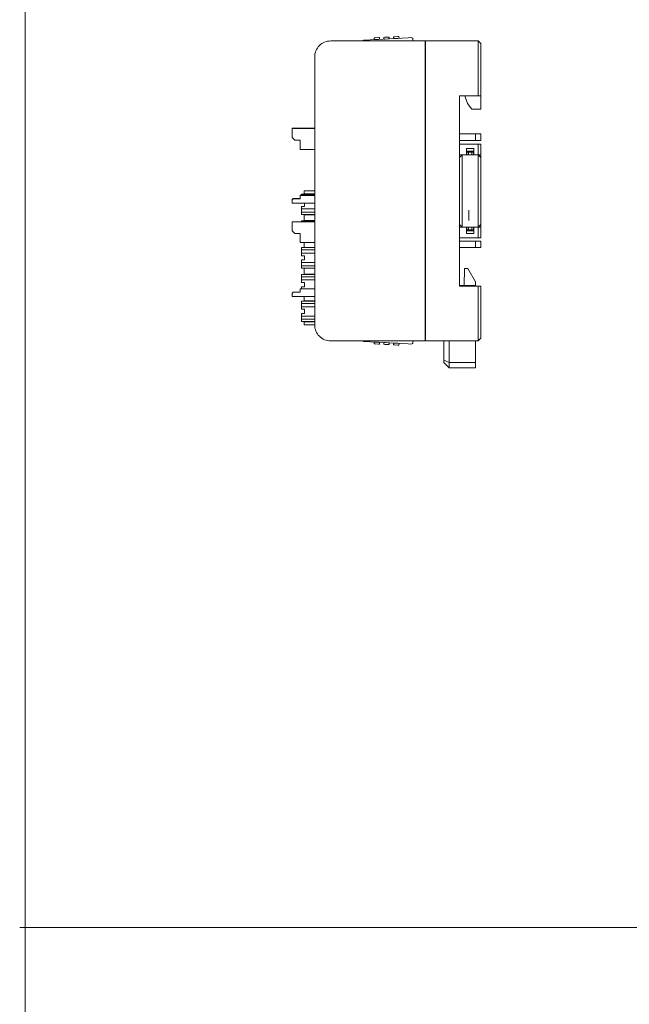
# Model space of a CAD drawing. Header units: millimetres. Extents: x -1114 to 1396, y -630 to 631.
# Tile 174 of 256: x -1112 to -999, y 0 to 184. Entities that reach past the tile are written whole.
import ezdxf

# ---------------------------------------------------------------- set-up
doc = ezdxf.new("R2010")
doc.units = ezdxf.units.MM
doc.header["$MEASUREMENT"] = 0

msp = doc.modelspace()

# ---------------------------------------------------------------- linework, layer by layer
at = {"lineweight": 18}
for points, knots in [([(1038.9843, -629.7647), (1038.9843, -629.7647), (-1111.4882, -629.7647), (-1111.4882, -629.7647), (-1111.4882, -629.7647), (-1111.4882, -629.7647), (-1111.4882, 630.7883), (-1111.4882, 630.7883), (-1111.4882, 630.7883), (-1111.4882, 630.7883), (1038.9843, 630.7883), (1038.9843, 630.7883)], [0, 0, 0, 0, 0.33333333, 0.33333333, 0.33333333, 0.33333333, 0.66666667, 0.66666667, 0.66666667, 0.66666667, 1, 1, 1, 1]), ([(-1048.2808, 180.2069), (-1048.2814, 180.2065), (-1048.282, 180.2062), (-1048.2839, 180.2051), (-1048.2839, 180.2051), (-1048.2859, 180.204), (-1048.2893, 180.2021), (-1048.2934, 180.1997), (-1048.2934, 180.1997), (-1048.2978, 180.1972), (-1048.3032, 180.1942), (-1048.3092, 180.1908), (-1048.3092, 180.1908), (-1048.3171, 180.1863), (-1048.3262, 180.1811), (-1048.3361, 180.1755), (-1048.3361, 180.1755), (-1048.3471, 180.1693), (-1048.359, 180.1625), (-1048.3714, 180.1555), (-1048.3714, 180.1555), (-1048.4179, 180.1291), (-1048.4714, 180.0987), (-1048.5261, 180.0677), (-1048.5261, 180.0677), (-1048.5317, 180.0646), (-1048.5372, 180.0614), (-1048.5428, 180.0582)], [0, 0, 0, 0, 0.14285714, 0.14285714, 0.14285714, 0.14285714, 0.28571429, 0.28571429, 0.28571429, 0.28571429, 0.42857143, 0.42857143, 0.42857143, 0.42857143, 0.57142857, 0.57142857, 0.57142857, 0.57142857, 0.71428571, 0.71428571, 0.71428571, 0.71428571, 0.85714286, 0.85714286, 0.85714286, 0.85714286, 1, 1, 1, 1]), ([(-1048.5415, 180.0589), (-1048.537, 180.0615), (-1048.5325, 180.0641), (-1048.5279, 180.0666), (-1048.5279, 180.0666), (-1048.5143, 180.0743), (-1048.5008, 180.082), (-1048.4873, 180.0897), (-1048.4873, 180.0897), (-1048.4739, 180.0973), (-1048.4604, 180.1049), (-1048.4473, 180.1124), (-1048.4473, 180.1124), (-1048.4341, 180.1198), (-1048.4212, 180.1272), (-1048.4086, 180.1343), (-1048.4086, 180.1343), (-1048.396, 180.1415), (-1048.3836, 180.1485), (-1048.3718, 180.1552), (-1048.3718, 180.1552), (-1048.36, 180.1619), (-1048.3488, 180.1683), (-1048.3382, 180.1742), (-1048.3382, 180.1742), (-1048.333, 180.1772), (-1048.3279, 180.1801), (-1048.323, 180.1829), (-1048.323, 180.1829), (-1048.3181, 180.1856), (-1048.3135, 180.1883), (-1048.3093, 180.1907), (-1048.3093, 180.1907), (-1048.305, 180.1931), (-1048.3011, 180.1953), (-1048.2976, 180.1973), (-1048.2976, 180.1973), (-1048.2941, 180.1993), (-1048.291, 180.201), (-1048.2885, 180.2024), (-1048.2885, 180.2024), (-1048.286, 180.2039), (-1048.2841, 180.205), (-1048.2827, 180.2057), (-1048.2827, 180.2057), (-1048.2814, 180.2065), (-1048.2807, 180.2069), (-1048.2807, 180.2069)], [0, 0, 0, 0, 0.08333333, 0.08333333, 0.08333333, 0.08333333, 0.16666667, 0.16666667, 0.16666667, 0.16666667, 0.25, 0.25, 0.25, 0.25, 0.33333333, 0.33333333, 0.33333333, 0.33333333, 0.41666667, 0.41666667, 0.41666667, 0.41666667, 0.5, 0.5, 0.5, 0.5, 0.58333333, 0.58333333, 0.58333333, 0.58333333, 0.66666667, 0.66666667, 0.66666667, 0.66666667, 0.75, 0.75, 0.75, 0.75, 0.83333333, 0.83333333, 0.83333333, 0.83333333, 0.91666667, 0.91666667, 0.91666667, 0.91666667, 1, 1, 1, 1]), ([(-1039.1357, 180.3858), (-1039.1398, 180.4653), (-1039.1754, 180.5398), (-1039.2345, 180.593), (-1039.2345, 180.593), (-1039.2936, 180.6463), (-1039.3715, 180.6739), (-1039.4509, 180.6697)], [0, 0, 0, 0, 0.5, 0.5, 0.5, 0.5, 1, 1, 1, 1]), ([(-1039.1357, 180.3858), (-1039.1398, 180.4653), (-1039.1754, 180.5398), (-1039.2345, 180.593), (-1039.2345, 180.593), (-1039.2936, 180.6463), (-1039.3715, 180.6739), (-1039.4509, 180.6697)], [0, 0, 0, 0, 0.5, 0.5, 0.5, 0.5, 1, 1, 1, 1]), ([(-1054.4695, 180.058), (-1055.2652, 180.058), (-1056.0282, 179.7419), (-1056.5908, 179.1793), (-1056.5908, 179.1793), (-1057.1534, 178.6167), (-1057.4695, 177.8536), (-1057.4695, 177.058)], [0, 0, 0, 0, 0.5, 0.5, 0.5, 0.5, 1, 1, 1, 1]), ([(-1054.4695, 180.058), (-1055.2652, 180.058), (-1056.0282, 179.7419), (-1056.5908, 179.1793), (-1056.5908, 179.1793), (-1057.1534, 178.6167), (-1057.4695, 177.8536), (-1057.4695, 177.058)], [0, 0, 0, 0, 0.5, 0.5, 0.5, 0.5, 1, 1, 1, 1]), ([(-1057.4695, 127.058), (-1057.4695, 126.2624), (-1057.1534, 125.4993), (-1056.5908, 124.9367), (-1056.5908, 124.9367), (-1056.0282, 124.3741), (-1055.2652, 124.058), (-1054.4695, 124.058)], [0, 0, 0, 0, 0.5, 0.5, 0.5, 0.5, 1, 1, 1, 1]), ([(-1057.4695, 127.058), (-1057.4695, 126.2624), (-1057.1534, 125.4993), (-1056.5908, 124.9367), (-1056.5908, 124.9367), (-1056.0282, 124.3741), (-1055.2652, 124.058), (-1054.4695, 124.058)], [0, 0, 0, 0, 0.5, 0.5, 0.5, 0.5, 1, 1, 1, 1]), ([(-1057.4225, 126.5292), (-1057.4303, 126.5729), (-1057.4372, 126.6166), (-1057.4431, 126.6606), (-1057.4431, 126.6606), (-1057.4489, 126.7045), (-1057.4538, 126.7486), (-1057.4577, 126.7927), (-1057.4577, 126.7927), (-1057.4656, 126.8809), (-1057.4695, 126.9693), (-1057.4695, 127.058)], [0, 0, 0, 0, 0.33333333, 0.33333333, 0.33333333, 0.33333333, 0.66666667, 0.66666667, 0.66666667, 0.66666667, 1, 1, 1, 1]), ([(-1048.2807, 123.9523), (-1048.2807, 123.9523), (-1048.2834, 123.9539), (-1048.2885, 123.9567), (-1048.2885, 123.9567), (-1048.2935, 123.9596), (-1048.3006, 123.9636), (-1048.3091, 123.9684), (-1048.3091, 123.9684), (-1048.3133, 123.9708), (-1048.3179, 123.9735), (-1048.3228, 123.9762), (-1048.3228, 123.9762), (-1048.3276, 123.9789), (-1048.3326, 123.9818), (-1048.3379, 123.9848), (-1048.3379, 123.9848), (-1048.3484, 123.9907), (-1048.3596, 123.9971), (-1048.3714, 124.0038), (-1048.3714, 124.0038), (-1048.3832, 124.0105), (-1048.3955, 124.0175), (-1048.408, 124.0246), (-1048.408, 124.0246), (-1048.4205, 124.0317), (-1048.4333, 124.0389), (-1048.4463, 124.0463), (-1048.4463, 124.0463), (-1048.453, 124.0501), (-1048.4598, 124.0539), (-1048.4666, 124.0578)], [0, 0, 0, 0, 0.125, 0.125, 0.125, 0.125, 0.25, 0.25, 0.25, 0.25, 0.375, 0.375, 0.375, 0.375, 0.5, 0.5, 0.5, 0.5, 0.625, 0.625, 0.625, 0.625, 0.75, 0.75, 0.75, 0.75, 0.875, 0.875, 0.875, 0.875, 1, 1, 1, 1]), ([(-1048.4647, 124.0567), (-1048.4321, 124.0382), (-1048.4008, 124.0204), (-1048.372, 124.0041), (-1048.372, 124.0041), (-1048.3595, 123.997), (-1048.3475, 123.9902), (-1048.3365, 123.9839), (-1048.3365, 123.9839), (-1048.3266, 123.9783), (-1048.3175, 123.9731), (-1048.3093, 123.9685), (-1048.3093, 123.9685), (-1048.3003, 123.9634), (-1048.2925, 123.959), (-1048.2879, 123.9564), (-1048.2879, 123.9564), (-1048.2837, 123.954), (-1048.2822, 123.9532), (-1048.2808, 123.9523)], [0, 0, 0, 0, 0.2, 0.2, 0.2, 0.2, 0.4, 0.4, 0.4, 0.4, 0.6, 0.6, 0.6, 0.6, 0.8, 0.8, 0.8, 0.8, 1, 1, 1, 1]), ([(-1039.4509, 123.4895), (-1039.3715, 123.4854), (-1039.2936, 123.5129), (-1039.2345, 123.5662), (-1039.2345, 123.5662), (-1039.1754, 123.6194), (-1039.1398, 123.694), (-1039.1357, 123.7734)], [0, 0, 0, 0, 0.5, 0.5, 0.5, 0.5, 1, 1, 1, 1]), ([(-1039.4509, 123.4895), (-1039.3715, 123.4854), (-1039.2936, 123.5129), (-1039.2345, 123.5662), (-1039.2345, 123.5662), (-1039.1754, 123.6194), (-1039.1398, 123.694), (-1039.1357, 123.7734)], [0, 0, 0, 0, 0.5, 0.5, 0.5, 0.5, 1, 1, 1, 1])]:
    msp.add_open_spline(points, degree=3, knots=knots, dxfattribs=at)
for points in [[(-1040.0501, 180.6383), (-1040.0501, 180.6383), (-1048.2808, 180.2069), (-1048.2808, 180.2069)], [(-1048.2807, 180.2069), (-1048.2807, 180.2069), (-1048.2808, 180.2069), (-1048.2808, 180.2069)], [(-1048.2807, 180.2069), (-1048.2807, 180.2069), (-1040.0501, 180.6383), (-1040.0501, 180.6383)], [(-1046.1731, 180.6364), (-1046.1731, 180.6364), (-1046.3728, 180.6259), (-1046.3728, 180.6259)], [(-1046.3561, 180.3078), (-1046.3561, 180.3078), (-1046.3728, 180.6259), (-1046.3728, 180.6259)], [(-1046.3561, 180.3078), (-1046.3561, 180.3078), (-1046.3728, 180.6259), (-1046.3728, 180.6259)], [(-1046.3561, 180.3078), (-1046.3561, 180.3078), (-1046.1564, 180.3182), (-1046.1564, 180.3182)], [(-1046.3561, 180.3078), (-1046.3561, 180.3078), (-1046.3561, 180.3078), (-1046.3561, 180.3078)], [(-1045.5739, 180.6678), (-1045.5739, 180.6678), (-1046.1731, 180.6364), (-1046.1731, 180.6364)], [(-1046.1564, 180.3182), (-1046.1564, 180.3182), (-1045.5572, 180.3496), (-1045.5572, 180.3496)], [(-1045.3742, 180.6782), (-1045.3742, 180.6782), (-1045.5739, 180.6678), (-1045.5739, 180.6678)], [(-1045.5572, 180.3496), (-1045.5572, 180.3496), (-1045.3575, 180.3601), (-1045.3575, 180.3601)], [(-1045.3742, 180.6782), (-1045.3742, 180.6782), (-1045.3575, 180.3601), (-1045.3575, 180.3601)], [(-1045.3575, 180.3601), (-1045.3575, 180.3601), (-1045.3575, 180.3601), (-1045.3575, 180.3601)], [(-1044.3661, 180.7311), (-1044.3661, 180.7311), (-1044.5658, 180.7206), (-1044.5658, 180.7206)], [(-1044.5492, 180.4025), (-1044.5492, 180.4025), (-1044.5658, 180.7206), (-1044.5658, 180.7206)], [(-1044.5492, 180.4025), (-1044.5492, 180.4025), (-1044.5658, 180.7206), (-1044.5658, 180.7206)], [(-1044.5492, 180.4025), (-1044.5492, 180.4025), (-1044.3494, 180.4129), (-1044.3494, 180.4129)], [(-1044.5492, 180.4025), (-1044.5492, 180.4025), (-1044.5492, 180.4025), (-1044.5492, 180.4025)], [(-1043.7669, 180.7625), (-1043.7669, 180.7625), (-1044.3661, 180.7311), (-1044.3661, 180.7311)], [(-1044.3494, 180.4129), (-1044.3494, 180.4129), (-1043.7503, 180.4443), (-1043.7503, 180.4443)], [(-1043.5672, 180.7729), (-1043.5672, 180.7729), (-1043.7669, 180.7625), (-1043.7669, 180.7625)], [(-1043.5505, 180.4548), (-1043.5505, 180.4548), (-1043.7503, 180.4443), (-1043.7503, 180.4443)], [(-1043.5672, 180.7729), (-1043.5672, 180.7729), (-1043.5505, 180.4548), (-1043.5505, 180.4548)], [(-1043.5505, 180.4548), (-1043.5505, 180.4548), (-1043.5505, 180.4548), (-1043.5505, 180.4548)], [(-1042.5592, 180.8258), (-1042.5592, 180.8258), (-1042.7589, 180.8153), (-1042.7589, 180.8153)], [(-1042.7422, 180.4972), (-1042.7422, 180.4972), (-1042.7589, 180.8153), (-1042.7589, 180.8153)], [(-1042.7422, 180.4972), (-1042.7422, 180.4972), (-1042.7589, 180.8153), (-1042.7589, 180.8153)], [(-1042.7422, 180.4972), (-1042.7422, 180.4972), (-1042.5425, 180.5076), (-1042.5425, 180.5076)], [(-1042.7422, 180.4972), (-1042.7422, 180.4972), (-1042.7422, 180.4972), (-1042.7422, 180.4972)], [(-1041.96, 180.8572), (-1041.96, 180.8572), (-1042.5592, 180.8258), (-1042.5592, 180.8258)], [(-1042.5425, 180.5076), (-1042.5425, 180.5076), (-1041.9433, 180.5391), (-1041.9433, 180.5391)], [(-1041.7603, 180.8676), (-1041.7603, 180.8676), (-1041.96, 180.8572), (-1041.96, 180.8572)], [(-1041.7436, 180.5495), (-1041.7436, 180.5495), (-1041.9433, 180.5391), (-1041.9433, 180.5391)], [(-1041.7603, 180.8676), (-1041.7603, 180.8676), (-1041.7436, 180.5495), (-1041.7436, 180.5495)], [(-1041.7436, 180.5495), (-1041.7436, 180.5495), (-1041.7436, 180.5495), (-1041.7436, 180.5495)], [(-1039.4509, 180.6697), (-1039.4509, 180.6697), (-1040.0501, 180.6383), (-1040.0501, 180.6383)], [(-1039.4509, 180.6697), (-1039.4509, 180.6697), (-1040.0501, 180.6383), (-1040.0501, 180.6383)], [(-1039.1357, 180.3858), (-1039.1357, 180.3858), (-1039.1185, 180.058), (-1039.1185, 180.058)], [(-1039.1357, 180.3858), (-1039.1357, 180.3858), (-1039.1357, 180.3858), (-1039.1357, 180.3858)], [(-1039.1357, 180.3858), (-1039.1357, 180.3858), (-1039.1185, 180.058), (-1039.1185, 180.058)], [(-1039.1357, 180.3858), (-1039.1357, 180.3858), (-1039.1357, 180.3858), (-1039.1357, 180.3858)], [(-1054.4695, 180.058), (-1054.4695, 180.058), (-1036.8749, 180.058), (-1036.8749, 180.058)], [(-1036.8749, 180.058), (-1036.8749, 180.058), (-1036.8749, 179.558), (-1036.8749, 179.558)], [(-1036.8749, 124.558), (-1036.8749, 124.558), (-1036.8749, 179.558), (-1036.8749, 179.558)], [(-1036.7749, 178.258), (-1036.7749, 178.258), (-1036.8749, 178.258), (-1036.8749, 178.258)], [(-1036.7748, 179.086), (-1036.7748, 179.086), (-1036.8748, 179.0807), (-1036.8748, 179.0807)], [(-1036.7749, 180.058), (-1036.7749, 180.058), (-1026.9695, 180.058), (-1026.9695, 180.058)], [(-1036.7749, 180.058), (-1036.7749, 180.058), (-1026.9695, 180.058), (-1026.9695, 180.058)], [(-1036.7749, 179.558), (-1036.7749, 179.558), (-1036.7749, 180.058), (-1036.7749, 180.058)], [(-1036.7749, 124.558), (-1036.7749, 124.558), (-1036.7749, 179.558), (-1036.7749, 179.558)], [(-1026.4695, 179.558), (-1026.4695, 179.558), (-1026.9695, 180.058), (-1026.9695, 180.058)], [(-1026.9695, 179.558), (-1026.9695, 179.558), (-1026.9695, 180.058), (-1026.9695, 180.058)], [(-1026.9695, 169.808), (-1026.9695, 169.808), (-1026.9695, 179.558), (-1026.9695, 179.558)], [(-1026.4695, 179.558), (-1026.4695, 179.558), (-1026.4695, 169.808), (-1026.4695, 169.808)], [(-1057.4695, 127.058), (-1057.4695, 127.058), (-1057.4695, 177.058), (-1057.4695, 177.058)], [(-1057.4695, 127.058), (-1057.4695, 127.058), (-1057.4695, 177.058), (-1057.4695, 177.058)], [(-1030.4695, 134.308), (-1030.4695, 134.308), (-1030.4695, 169.808), (-1030.4695, 169.808)], [(-1030.4695, 169.808), (-1030.4695, 169.808), (-1026.9695, 169.808), (-1026.9695, 169.808)], [(-1029.4695, 169.808), (-1029.4695, 169.808), (-1028.9836, 168.3501), (-1028.9836, 168.3501)], [(-1026.4695, 169.808), (-1026.4695, 169.808), (-1026.9695, 169.808), (-1026.9695, 169.808)], [(-1026.4695, 167.3501), (-1026.4695, 167.3501), (-1026.4695, 169.808), (-1026.4695, 169.808)], [(-1028.9836, 168.3501), (-1028.9836, 168.3501), (-1028.1836, 167.3501), (-1028.1836, 167.3501)], [(-1028.1836, 167.3501), (-1028.1836, 167.3501), (-1026.4695, 167.3501), (-1026.4695, 167.3501)], [(-1061.695, 163.8012), (-1061.695, 163.8012), (-1061.695, 163.7615), (-1061.695, 163.7615)], [(-1061.695, 163.8012), (-1061.695, 163.8012), (-1057.4695, 163.8012), (-1057.4695, 163.8012)], [(-1061.695, 163.7615), (-1061.695, 163.7615), (-1057.4695, 163.7615), (-1057.4695, 163.7615)], [(-1061.695, 163.7615), (-1061.695, 163.7615), (-1061.695, 163.7217), (-1061.695, 163.7217)], [(-1061.695, 163.7217), (-1061.695, 163.7217), (-1057.4693, 163.7217), (-1057.4693, 163.7217)], [(-1061.695, 163.7217), (-1061.695, 163.7217), (-1057.4695, 163.7217), (-1057.4695, 163.7217)], [(-1061.695, 163.7217), (-1061.695, 163.7217), (-1061.695, 163.2217), (-1061.695, 163.2217)], [(-1061.695, 163.2217), (-1061.695, 163.2217), (-1061.695, 162.0217), (-1061.695, 162.0217)], [(-1061.695, 162.0217), (-1061.695, 162.0217), (-1061.195, 161.5217), (-1061.195, 161.5217)], [(-1027.4695, 162.7001), (-1027.4695, 162.7001), (-1030.4695, 162.7001), (-1030.4695, 162.7001)], [(-1027.4695, 162.7001), (-1027.4695, 162.7001), (-1026.4695, 162.7001), (-1026.4695, 162.7001)], [(-1027.4695, 161.5001), (-1027.4695, 161.5001), (-1027.4695, 162.7001), (-1027.4695, 162.7001)], [(-1026.4695, 162.7001), (-1026.4695, 162.7001), (-1026.4695, 161.5001), (-1026.4695, 161.5001)], [(-1061.195, 161.5217), (-1061.195, 161.5217), (-1060.195, 161.5217), (-1060.195, 161.5217)], [(-1060.195, 161.5217), (-1060.195, 161.5217), (-1060.195, 159.8217), (-1060.195, 159.8217)], [(-1027.4695, 161.5001), (-1027.4695, 161.5001), (-1030.4695, 161.5001), (-1030.4695, 161.5001)], [(-1030.4695, 160.808), (-1030.4695, 160.808), (-1026.9695, 160.808), (-1026.9695, 160.808)], [(-1029.1695, 160.008), (-1029.1695, 160.008), (-1029.1695, 158.808), (-1029.1695, 158.808)], [(-1029.1695, 160.008), (-1029.1695, 160.008), (-1027.7695, 160.008), (-1027.7695, 160.008)], [(-1027.7695, 160.008), (-1027.7695, 160.008), (-1027.7695, 158.808), (-1027.7695, 158.808)], [(-1026.4695, 161.5001), (-1026.4695, 161.5001), (-1027.4695, 161.5001), (-1027.4695, 161.5001)], [(-1026.9695, 160.808), (-1026.9695, 160.808), (-1026.4695, 160.808), (-1026.4695, 160.808)], [(-1026.9695, 158.808), (-1026.9695, 158.808), (-1026.9695, 160.808), (-1026.9695, 160.808)], [(-1026.4695, 160.808), (-1026.4695, 160.808), (-1026.4695, 158.808), (-1026.4695, 158.808)], [(-1060.195, 159.8217), (-1060.195, 159.8217), (-1057.4695, 159.8217), (-1057.4695, 159.8217)], [(-1030.4695, 158.308), (-1030.4695, 158.308), (-1029.9695, 158.808), (-1029.9695, 158.808)], [(-1030.4695, 158.808), (-1030.4695, 158.808), (-1029.1695, 158.808), (-1029.1695, 158.808)], [(-1030.4695, 158.308), (-1030.4695, 158.308), (-1029.9695, 158.808), (-1029.9695, 158.808)], [(-1029.97, 158.8075), (-1029.97, 158.8075), (-1029.9711, 158.8075), (-1029.9711, 158.8075)], [(-1029.9695, 155.808), (-1029.9695, 155.808), (-1029.9695, 158.808), (-1029.9695, 158.808)], [(-1027.7695, 159.508), (-1027.7695, 159.508), (-1029.1695, 159.508), (-1029.1695, 159.508)], [(-1027.7695, 158.808), (-1027.7695, 158.808), (-1029.1695, 158.808), (-1029.1695, 158.808)], [(-1027.7695, 158.808), (-1027.7695, 158.808), (-1029.1695, 158.808), (-1029.1695, 158.808)], [(-1028.7695, 159.308), (-1028.7695, 159.308), (-1029.0695, 159.308), (-1029.0695, 159.308)], [(-1029.0695, 159.308), (-1029.0695, 159.308), (-1029.0695, 158.808), (-1029.0695, 158.808)], [(-1028.7695, 159.308), (-1028.7695, 159.308), (-1028.1695, 159.308), (-1028.1695, 159.308)], [(-1028.7695, 158.808), (-1028.7695, 158.808), (-1028.7695, 159.308), (-1028.7695, 159.308)], [(-1027.8695, 159.308), (-1027.8695, 159.308), (-1028.1695, 159.308), (-1028.1695, 159.308)], [(-1028.1695, 159.308), (-1028.1695, 159.308), (-1028.1695, 158.808), (-1028.1695, 158.808)], [(-1027.8695, 158.808), (-1027.8695, 158.808), (-1027.8695, 159.308), (-1027.8695, 159.308)], [(-1027.7695, 158.808), (-1027.7695, 158.808), (-1026.9695, 158.808), (-1026.9695, 158.808)], [(-1026.9695, 158.808), (-1026.9695, 158.808), (-1026.4695, 158.308), (-1026.4695, 158.308)], [(-1026.4695, 158.808), (-1026.4695, 158.808), (-1026.9695, 158.808), (-1026.9695, 158.808)], [(-1026.4695, 158.308), (-1026.4695, 158.308), (-1026.9695, 158.808), (-1026.9695, 158.808)], [(-1026.9695, 158.808), (-1026.9695, 158.808), (-1026.9695, 155.808), (-1026.9695, 155.808)], [(-1026.4695, 158.308), (-1026.4695, 158.308), (-1026.4695, 158.808), (-1026.4695, 158.808)], [(-1026.4695, 155.808), (-1026.4695, 155.808), (-1026.4695, 158.308), (-1026.4695, 158.308)], [(-1029.9695, 148.308), (-1029.9695, 148.308), (-1029.9695, 155.808), (-1029.9695, 155.808)], [(-1026.9695, 155.808), (-1026.9695, 155.808), (-1026.9695, 148.308), (-1026.9695, 148.308)], [(-1026.4695, 148.308), (-1026.4695, 148.308), (-1026.4695, 155.808), (-1026.4695, 155.808)], [(-1057.4695, 151.3012), (-1057.4695, 151.3012), (-1060.195, 151.3012), (-1060.195, 151.3012)], [(-1060.195, 151.3012), (-1060.195, 151.3012), (-1060.195, 151.2615), (-1060.195, 151.2615)], [(-1057.4695, 151.2615), (-1057.4695, 151.2615), (-1060.195, 151.2615), (-1060.195, 151.2615)], [(-1060.195, 151.2615), (-1060.195, 151.2615), (-1060.195, 151.2217), (-1060.195, 151.2217)], [(-1057.4695, 151.2217), (-1057.4695, 151.2217), (-1060.195, 151.2217), (-1060.195, 151.2217)], [(-1060.195, 151.2217), (-1060.195, 151.2217), (-1060.195, 150.5717), (-1060.195, 150.5717)], [(-1057.4695, 151.4733), (-1057.4695, 151.4733), (-1059.8981, 151.4733), (-1059.8981, 151.4733)], [(-1059.8981, 151.3012), (-1059.8981, 151.3012), (-1059.8981, 151.4733), (-1059.8981, 151.4733)], [(-1059.4481, 152.0733), (-1059.4481, 152.0733), (-1059.4481, 151.5233), (-1059.4481, 151.5233)], [(-1059.4481, 152.0733), (-1059.4481, 152.0733), (-1059.3677, 152.0733), (-1059.3677, 152.0733)], [(-1059.4481, 151.5233), (-1059.4481, 151.5233), (-1059.4481, 152.0733), (-1059.4481, 152.0733)], [(-1059.3677, 151.5233), (-1059.3677, 151.5233), (-1059.4481, 151.5233), (-1059.4481, 151.5233)], [(-1059.3677, 152.0733), (-1059.3677, 152.0733), (-1057.4722, 152.0733), (-1057.4722, 152.0733)], [(-1059.3677, 151.5233), (-1059.3677, 151.5233), (-1057.4695, 151.5233), (-1057.4695, 151.5233)], [(-1057.4722, 152.0733), (-1057.4722, 152.0733), (-1057.4695, 152.0733), (-1057.4695, 152.0733)], [(-1057.4695, 151.6765), (-1057.4695, 151.6765), (-1057.4722, 151.6765), (-1057.4722, 151.6765)], [(-1061.695, 150.4512), (-1061.695, 150.4512), (-1061.495, 150.6512), (-1061.495, 150.6512)], [(-1061.695, 150.4115), (-1061.695, 150.4115), (-1061.495, 150.6115), (-1061.495, 150.6115)], [(-1061.695, 150.3717), (-1061.695, 150.3717), (-1061.495, 150.5717), (-1061.495, 150.5717)], [(-1061.695, 150.4115), (-1061.695, 150.4115), (-1061.695, 150.4512), (-1061.695, 150.4512)], [(-1061.695, 150.3717), (-1061.695, 150.3717), (-1061.695, 150.4115), (-1061.695, 150.4115)], [(-1061.695, 150.3717), (-1061.695, 150.3717), (-1061.695, 150.2717), (-1061.695, 150.2717)], [(-1061.695, 150.2717), (-1061.695, 150.2717), (-1061.695, 149.7717), (-1061.695, 149.7717)], [(-1057.4695, 149.7717), (-1057.4695, 149.7717), (-1061.695, 149.7717), (-1061.695, 149.7717)], [(-1060.195, 150.6512), (-1060.195, 150.6512), (-1061.495, 150.6512), (-1061.495, 150.6512)], [(-1060.195, 150.6115), (-1060.195, 150.6115), (-1061.495, 150.6115), (-1061.495, 150.6115)], [(-1060.195, 150.5717), (-1060.195, 150.5717), (-1061.495, 150.5717), (-1061.495, 150.5717)], [(-1059.8981, 149.1733), (-1059.8981, 149.1733), (-1059.8981, 148.8871), (-1059.8981, 148.8871)], [(-1059.3981, 149.1733), (-1059.3981, 149.1733), (-1059.8981, 149.1733), (-1059.8981, 149.1733)], [(-1059.8981, 148.5657), (-1059.8981, 148.5657), (-1059.8981, 148.8871), (-1059.8981, 148.8871)], [(-1059.3981, 149.1733), (-1059.3981, 149.1733), (-1059.3981, 149.7717), (-1059.3981, 149.7717)], [(-1057.4695, 148.7052), (-1057.4695, 148.7052), (-1059.8981, 148.7052), (-1059.8981, 148.7052)], [(-1059.8981, 148.5657), (-1059.8981, 148.5657), (-1059.8981, 148.2487), (-1059.8981, 148.2487)], [(-1059.8981, 147.9273), (-1059.8981, 147.9273), (-1059.8981, 148.2487), (-1059.8981, 148.2487)], [(-1057.4695, 148.1093), (-1057.4695, 148.1093), (-1059.8981, 148.1093), (-1059.8981, 148.1093)], [(-1059.8981, 147.6733), (-1059.8981, 147.6733), (-1059.8981, 147.9273), (-1059.8981, 147.9273)], [(-1057.4695, 147.6733), (-1057.4695, 147.6733), (-1059.8981, 147.6733), (-1059.8981, 147.6733)], [(-1059.4481, 147.6233), (-1059.4481, 147.6233), (-1059.4481, 146.5233), (-1059.4481, 146.5233)], [(-1059.4481, 147.6233), (-1059.4481, 147.6233), (-1059.3677, 147.6233), (-1059.3677, 147.6233)], [(-1059.4481, 146.5233), (-1059.4481, 146.5233), (-1059.4481, 147.6233), (-1059.4481, 147.6233)], [(-1057.5285, 147.6233), (-1057.5285, 147.6233), (-1059.3677, 147.6233), (-1059.3677, 147.6233)], [(-1057.5285, 147.6233), (-1057.5285, 147.6233), (-1057.4695, 147.6233), (-1057.4695, 147.6233)], [(-1057.4695, 147.0733), (-1057.4695, 147.0733), (-1057.5285, 147.0733), (-1057.5285, 147.0733)], [(-1029.9695, 145.308), (-1029.9695, 145.308), (-1029.9695, 148.308), (-1029.9695, 148.308)], [(-1028.7481, 148.5001), (-1028.7481, 148.5001), (-1028.7481, 146.5616), (-1028.7481, 146.5616)], [(-1026.9695, 148.308), (-1026.9695, 148.308), (-1026.9695, 145.308), (-1026.9695, 145.308)], [(-1026.4695, 145.808), (-1026.4695, 145.808), (-1026.4695, 148.308), (-1026.4695, 148.308)], [(-1061.695, 146.3176), (-1061.695, 146.3176), (-1057.4693, 146.3176), (-1057.4693, 146.3176)], [(-1061.695, 146.3176), (-1061.695, 146.3176), (-1057.4695, 146.3176), (-1057.4695, 146.3176)], [(-1061.695, 146.3176), (-1061.695, 146.3176), (-1061.695, 145.8176), (-1061.695, 145.8176)], [(-1061.695, 145.8176), (-1061.695, 145.8176), (-1061.695, 144.6176), (-1061.695, 144.6176)], [(-1059.8981, 146.3176), (-1059.8981, 146.3176), (-1059.8981, 146.4733), (-1059.8981, 146.4733)], [(-1057.4695, 146.4733), (-1057.4695, 146.4733), (-1059.8981, 146.4733), (-1059.8981, 146.4733)], [(-1059.3677, 146.5233), (-1059.3677, 146.5233), (-1059.4481, 146.5233), (-1059.4481, 146.5233)], [(-1059.3677, 146.5233), (-1059.3677, 146.5233), (-1057.4695, 146.5233), (-1057.4695, 146.5233)], [(-1057.4695, 146.6765), (-1057.4695, 146.6765), (-1057.4722, 146.6765), (-1057.4722, 146.6765)], [(-1029.9695, 145.308), (-1029.9695, 145.308), (-1030.4695, 145.808), (-1030.4695, 145.808)], [(-1030.4695, 145.808), (-1030.4695, 145.808), (-1029.9695, 145.308), (-1029.9695, 145.308)], [(-1030.4695, 145.308), (-1030.4695, 145.308), (-1029.1695, 145.308), (-1029.1695, 145.308)], [(-1029.1695, 145.308), (-1029.1695, 145.308), (-1027.7695, 145.308), (-1027.7695, 145.308)], [(-1029.1695, 144.108), (-1029.1695, 144.108), (-1029.1695, 145.308), (-1029.1695, 145.308)], [(-1027.7695, 145.308), (-1027.7695, 145.308), (-1029.1695, 145.308), (-1029.1695, 145.308)], [(-1029.0695, 145.308), (-1029.0695, 145.308), (-1029.0695, 144.808), (-1029.0695, 144.808)], [(-1028.7695, 144.808), (-1028.7695, 144.808), (-1028.7695, 145.308), (-1028.7695, 145.308)], [(-1028.1695, 145.308), (-1028.1695, 145.308), (-1028.1695, 144.808), (-1028.1695, 144.808)], [(-1027.8695, 144.808), (-1027.8695, 144.808), (-1027.8695, 145.308), (-1027.8695, 145.308)], [(-1027.7695, 144.108), (-1027.7695, 144.108), (-1027.7695, 145.308), (-1027.7695, 145.308)], [(-1027.7695, 145.308), (-1027.7695, 145.308), (-1026.9695, 145.308), (-1026.9695, 145.308)], [(-1026.4695, 145.808), (-1026.4695, 145.808), (-1026.9695, 145.308), (-1026.9695, 145.308)], [(-1026.4695, 145.808), (-1026.4695, 145.808), (-1026.9695, 145.308), (-1026.9695, 145.308)], [(-1026.9695, 145.308), (-1026.9695, 145.308), (-1026.4695, 145.308), (-1026.4695, 145.308)], [(-1026.9695, 143.308), (-1026.9695, 143.308), (-1026.9695, 145.308), (-1026.9695, 145.308)], [(-1026.969, 145.3085), (-1026.969, 145.3085), (-1026.9679, 145.3085), (-1026.9679, 145.3085)], [(-1026.4695, 145.808), (-1026.4695, 145.808), (-1026.4695, 145.308), (-1026.4695, 145.308)], [(-1026.4695, 145.308), (-1026.4695, 145.308), (-1026.4695, 143.308), (-1026.4695, 143.308)], [(-1061.695, 144.6176), (-1061.695, 144.6176), (-1061.195, 144.1176), (-1061.195, 144.1176)], [(-1061.195, 144.1176), (-1061.195, 144.1176), (-1060.195, 144.1176), (-1060.195, 144.1176)], [(-1060.195, 144.1176), (-1060.195, 144.1176), (-1060.195, 142.4176), (-1060.195, 142.4176)], [(-1029.1695, 144.608), (-1029.1695, 144.608), (-1027.7695, 144.608), (-1027.7695, 144.608)], [(-1027.7695, 144.108), (-1027.7695, 144.108), (-1029.1695, 144.108), (-1029.1695, 144.108)], [(-1029.0695, 144.808), (-1029.0695, 144.808), (-1028.7695, 144.808), (-1028.7695, 144.808)], [(-1028.7695, 144.808), (-1028.7695, 144.808), (-1028.1695, 144.808), (-1028.1695, 144.808)], [(-1028.1695, 144.808), (-1028.1695, 144.808), (-1027.8695, 144.808), (-1027.8695, 144.808)], [(-1060.195, 142.4176), (-1060.195, 142.4176), (-1057.4695, 142.4176), (-1057.4695, 142.4176)], [(-1059.4481, 142.4176), (-1059.4481, 142.4176), (-1059.4481, 141.5233), (-1059.4481, 141.5233)], [(-1059.4481, 141.5233), (-1059.4481, 141.5233), (-1059.4481, 142.4176), (-1059.4481, 142.4176)], [(-1059.3677, 141.5233), (-1059.3677, 141.5233), (-1059.4481, 141.5233), (-1059.4481, 141.5233)], [(-1059.3677, 141.5233), (-1059.3677, 141.5233), (-1057.4695, 141.5233), (-1057.4695, 141.5233)], [(-1057.4695, 142.0733), (-1057.4695, 142.0733), (-1057.5285, 142.0733), (-1057.5285, 142.0733)], [(-1057.4695, 141.6765), (-1057.4695, 141.6765), (-1057.4722, 141.6765), (-1057.4722, 141.6765)], [(-1030.4695, 143.308), (-1030.4695, 143.308), (-1026.9695, 143.308), (-1026.9695, 143.308)], [(-1027.4695, 142.7001), (-1027.4695, 142.7001), (-1030.4695, 142.7001), (-1030.4695, 142.7001)], [(-1027.4695, 141.5001), (-1027.4695, 141.5001), (-1030.4695, 141.5001), (-1030.4695, 141.5001)], [(-1027.4695, 142.7001), (-1027.4695, 142.7001), (-1026.4695, 142.7001), (-1026.4695, 142.7001)], [(-1027.4695, 141.5001), (-1027.4695, 141.5001), (-1027.4695, 142.7001), (-1027.4695, 142.7001)], [(-1026.4695, 141.5001), (-1026.4695, 141.5001), (-1027.4695, 141.5001), (-1027.4695, 141.5001)], [(-1026.4695, 143.308), (-1026.4695, 143.308), (-1026.9695, 143.308), (-1026.9695, 143.308)], [(-1026.4695, 142.7001), (-1026.4695, 142.7001), (-1026.4695, 141.5001), (-1026.4695, 141.5001)], [(-1057.4695, 141.4733), (-1057.4695, 141.4733), (-1059.8981, 141.4733), (-1059.8981, 141.4733)], [(-1059.8981, 141.2194), (-1059.8981, 141.2194), (-1059.8981, 141.4733), (-1059.8981, 141.4733)], [(-1059.8981, 140.898), (-1059.8981, 140.898), (-1059.8981, 141.2194), (-1059.8981, 141.2194)], [(-1057.4695, 141.0374), (-1057.4695, 141.0374), (-1059.8981, 141.0374), (-1059.8981, 141.0374)], [(-1059.8981, 140.898), (-1059.8981, 140.898), (-1059.8981, 140.581), (-1059.8981, 140.581)], [(-1059.8981, 140.2596), (-1059.8981, 140.2596), (-1059.8981, 140.581), (-1059.8981, 140.581)], [(-1059.8981, 140.4415), (-1059.8981, 140.4415), (-1057.4695, 140.4415), (-1057.4695, 140.4415)], [(-1059.8981, 140.2596), (-1059.8981, 140.2596), (-1059.8981, 139.9733), (-1059.8981, 139.9733)], [(-1059.3981, 139.9733), (-1059.3981, 139.9733), (-1059.8981, 139.9733), (-1059.8981, 139.9733)], [(-1059.3981, 139.1733), (-1059.3981, 139.1733), (-1059.3981, 139.9733), (-1059.3981, 139.9733)], [(-1059.8981, 139.1733), (-1059.8981, 139.1733), (-1059.8981, 138.8871), (-1059.8981, 138.8871)], [(-1059.3981, 139.1733), (-1059.3981, 139.1733), (-1059.8981, 139.1733), (-1059.8981, 139.1733)], [(-1059.8981, 138.5657), (-1059.8981, 138.5657), (-1059.8981, 138.8871), (-1059.8981, 138.8871)], [(-1057.4695, 138.7052), (-1057.4695, 138.7052), (-1059.8981, 138.7052), (-1059.8981, 138.7052)], [(-1059.8981, 138.5657), (-1059.8981, 138.5657), (-1059.8981, 138.2487), (-1059.8981, 138.2487)], [(-1059.8981, 137.9273), (-1059.8981, 137.9273), (-1059.8981, 138.2487), (-1059.8981, 138.2487)], [(-1057.4695, 138.1093), (-1057.4695, 138.1093), (-1059.8981, 138.1093), (-1059.8981, 138.1093)], [(-1059.8981, 137.6733), (-1059.8981, 137.6733), (-1059.8981, 137.9273), (-1059.8981, 137.9273)], [(-1057.4695, 137.6733), (-1057.4695, 137.6733), (-1059.8981, 137.6733), (-1059.8981, 137.6733)], [(-1057.4695, 136.4733), (-1057.4695, 136.4733), (-1059.8981, 136.4733), (-1059.8981, 136.4733)], [(-1059.8981, 136.2194), (-1059.8981, 136.2194), (-1059.8981, 136.4733), (-1059.8981, 136.4733)], [(-1059.8981, 135.898), (-1059.8981, 135.898), (-1059.8981, 136.2194), (-1059.8981, 136.2194)], [(-1057.4695, 136.0374), (-1057.4695, 136.0374), (-1059.8981, 136.0374), (-1059.8981, 136.0374)], [(-1059.4481, 137.6233), (-1059.4481, 137.6233), (-1059.4481, 136.5233), (-1059.4481, 136.5233)], [(-1059.4481, 137.6233), (-1059.4481, 137.6233), (-1059.3677, 137.6233), (-1059.3677, 137.6233)], [(-1059.4481, 136.5233), (-1059.4481, 136.5233), (-1059.4481, 137.6233), (-1059.4481, 137.6233)], [(-1059.3677, 136.5233), (-1059.3677, 136.5233), (-1059.4481, 136.5233), (-1059.4481, 136.5233)], [(-1057.5285, 137.6233), (-1057.5285, 137.6233), (-1059.3677, 137.6233), (-1059.3677, 137.6233)], [(-1059.3677, 136.5233), (-1059.3677, 136.5233), (-1057.4695, 136.5233), (-1057.4695, 136.5233)], [(-1057.5285, 137.6233), (-1057.5285, 137.6233), (-1057.4695, 137.6233), (-1057.4695, 137.6233)], [(-1057.4695, 137.0733), (-1057.4695, 137.0733), (-1057.5285, 137.0733), (-1057.5285, 137.0733)], [(-1057.4695, 136.6765), (-1057.4695, 136.6765), (-1057.4722, 136.6765), (-1057.4722, 136.6765)], [(-1029.5695, 134.408), (-1029.5695, 134.408), (-1029.5136, 137.608), (-1029.5136, 137.608)], [(-1029.5136, 137.608), (-1029.5136, 137.608), (-1028.9129, 137.608), (-1028.9129, 137.608)], [(-1028.9129, 137.608), (-1028.9129, 137.608), (-1027.4695, 135.108), (-1027.4695, 135.108)], [(-1059.8981, 135.898), (-1059.8981, 135.898), (-1059.8981, 135.581), (-1059.8981, 135.581)], [(-1059.8981, 135.2596), (-1059.8981, 135.2596), (-1059.8981, 135.581), (-1059.8981, 135.581)], [(-1059.8981, 135.4415), (-1059.8981, 135.4415), (-1057.4695, 135.4415), (-1057.4695, 135.4415)], [(-1059.8981, 135.2596), (-1059.8981, 135.2596), (-1059.8981, 134.9733), (-1059.8981, 134.9733)], [(-1059.3981, 134.9733), (-1059.3981, 134.9733), (-1059.8981, 134.9733), (-1059.8981, 134.9733)], [(-1059.8981, 134.1733), (-1059.8981, 134.1733), (-1059.8981, 133.8871), (-1059.8981, 133.8871)], [(-1059.3981, 134.1733), (-1059.3981, 134.1733), (-1059.8981, 134.1733), (-1059.8981, 134.1733)], [(-1059.3981, 134.1733), (-1059.3981, 134.1733), (-1059.3981, 134.9733), (-1059.3981, 134.9733)], [(-1030.4695, 134.408), (-1030.4695, 134.408), (-1027.4695, 134.408), (-1027.4695, 134.408)], [(-1026.9695, 134.308), (-1026.9695, 134.308), (-1030.4695, 134.308), (-1030.4695, 134.308)], [(-1027.4695, 135.108), (-1027.4695, 135.108), (-1027.4695, 134.408), (-1027.4695, 134.408)], [(-1027.4695, 134.408), (-1027.4695, 134.408), (-1027.4695, 134.3079), (-1027.4695, 134.3079)], [(-1026.9695, 134.308), (-1026.9695, 134.308), (-1026.4695, 134.308), (-1026.4695, 134.308)], [(-1026.9695, 124.558), (-1026.9695, 124.558), (-1026.9695, 134.308), (-1026.9695, 134.308)], [(-1026.4695, 134.308), (-1026.4695, 134.308), (-1026.4695, 124.558), (-1026.4695, 124.558)], [(-1061.695, 132.9676), (-1061.695, 132.9676), (-1061.495, 133.1676), (-1061.495, 133.1676)], [(-1061.695, 132.9676), (-1061.695, 132.9676), (-1061.695, 132.8676), (-1061.695, 132.8676)], [(-1061.695, 132.8676), (-1061.695, 132.8676), (-1061.695, 132.3676), (-1061.695, 132.3676)], [(-1057.4693, 132.3676), (-1057.4693, 132.3676), (-1061.695, 132.3676), (-1061.695, 132.3676)], [(-1057.4695, 132.3676), (-1057.4695, 132.3676), (-1061.695, 132.3676), (-1061.695, 132.3676)], [(-1060.195, 133.1676), (-1060.195, 133.1676), (-1061.495, 133.1676), (-1061.495, 133.1676)], [(-1057.4695, 133.8176), (-1057.4695, 133.8176), (-1060.195, 133.8176), (-1060.195, 133.8176)], [(-1060.195, 133.8176), (-1060.195, 133.8176), (-1060.195, 133.1676), (-1060.195, 133.1676)], [(-1059.8981, 133.8176), (-1059.8981, 133.8176), (-1059.8981, 133.8871), (-1059.8981, 133.8871)], [(-1059.4481, 132.3676), (-1059.4481, 132.3676), (-1059.4481, 131.5233), (-1059.4481, 131.5233)], [(-1059.4481, 131.5233), (-1059.4481, 131.5233), (-1059.4481, 132.3676), (-1059.4481, 132.3676)], [(-1059.8981, 131.2194), (-1059.8981, 131.2194), (-1059.8981, 131.4733), (-1059.8981, 131.4733)], [(-1057.4695, 131.4733), (-1057.4695, 131.4733), (-1059.8981, 131.4733), (-1059.8981, 131.4733)], [(-1059.8981, 130.898), (-1059.8981, 130.898), (-1059.8981, 131.2194), (-1059.8981, 131.2194)], [(-1059.8981, 131.0374), (-1059.8981, 131.0374), (-1057.4695, 131.0374), (-1057.4695, 131.0374)], [(-1059.8981, 130.898), (-1059.8981, 130.898), (-1059.8981, 130.581), (-1059.8981, 130.581)], [(-1059.8981, 130.2596), (-1059.8981, 130.2596), (-1059.8981, 130.581), (-1059.8981, 130.581)], [(-1059.3677, 131.5233), (-1059.3677, 131.5233), (-1059.4481, 131.5233), (-1059.4481, 131.5233)], [(-1059.3677, 131.5233), (-1059.3677, 131.5233), (-1057.4695, 131.5233), (-1057.4695, 131.5233)], [(-1057.4695, 132.0733), (-1057.4695, 132.0733), (-1057.5285, 132.0733), (-1057.5285, 132.0733)], [(-1057.4695, 131.6765), (-1057.4695, 131.6765), (-1057.4722, 131.6765), (-1057.4722, 131.6765)], [(-1059.8981, 130.4415), (-1059.8981, 130.4415), (-1057.4695, 130.4415), (-1057.4695, 130.4415)], [(-1059.8981, 130.2596), (-1059.8981, 130.2596), (-1059.8981, 129.9733), (-1059.8981, 129.9733)], [(-1059.3981, 129.9733), (-1059.3981, 129.9733), (-1059.8981, 129.9733), (-1059.8981, 129.9733)], [(-1059.8981, 129.1733), (-1059.8981, 129.1733), (-1059.8981, 128.8871), (-1059.8981, 128.8871)], [(-1059.3981, 129.1733), (-1059.3981, 129.1733), (-1059.8981, 129.1733), (-1059.8981, 129.1733)], [(-1059.8981, 128.5657), (-1059.8981, 128.5657), (-1059.8981, 128.8871), (-1059.8981, 128.8871)], [(-1057.4695, 128.7052), (-1057.4695, 128.7052), (-1059.8981, 128.7052), (-1059.8981, 128.7052)], [(-1059.3981, 129.1733), (-1059.3981, 129.1733), (-1059.3981, 129.9733), (-1059.3981, 129.9733)], [(-1059.8981, 128.5657), (-1059.8981, 128.5657), (-1059.8981, 128.2487), (-1059.8981, 128.2487)], [(-1059.8981, 127.9273), (-1059.8981, 127.9273), (-1059.8981, 128.2487), (-1059.8981, 128.2487)], [(-1059.8981, 128.1093), (-1059.8981, 128.1093), (-1057.4695, 128.1093), (-1057.4695, 128.1093)], [(-1059.8981, 127.6733), (-1059.8981, 127.6733), (-1059.8981, 127.9273), (-1059.8981, 127.9273)], [(-1057.4695, 127.6733), (-1057.4695, 127.6733), (-1059.8981, 127.6733), (-1059.8981, 127.6733)], [(-1059.4481, 127.6233), (-1059.4481, 127.6233), (-1059.4481, 127.0733), (-1059.4481, 127.0733)], [(-1059.4481, 127.6233), (-1059.4481, 127.6233), (-1059.3677, 127.6233), (-1059.3677, 127.6233)], [(-1059.4481, 127.0733), (-1059.4481, 127.0733), (-1059.4481, 127.6233), (-1059.4481, 127.6233)], [(-1059.3677, 127.0733), (-1059.3677, 127.0733), (-1059.4481, 127.0733), (-1059.4481, 127.0733)], [(-1057.5285, 127.6233), (-1057.5285, 127.6233), (-1059.3677, 127.6233), (-1059.3677, 127.6233)], [(-1057.5285, 127.0733), (-1057.5285, 127.0733), (-1059.3677, 127.0733), (-1059.3677, 127.0733)], [(-1057.5285, 127.6233), (-1057.5285, 127.6233), (-1057.4695, 127.6233), (-1057.4695, 127.6233)], [(-1057.4695, 127.0733), (-1057.4695, 127.0733), (-1057.5285, 127.0733), (-1057.5285, 127.0733)], [(-1036.8749, 125.858), (-1036.8749, 125.858), (-1036.7749, 125.858), (-1036.7749, 125.858)], [(-1036.7748, 125.0732), (-1036.7748, 125.0732), (-1036.8748, 125.0785), (-1036.8748, 125.0785)], [(-1036.8749, 124.058), (-1036.8749, 124.058), (-1054.4695, 124.058), (-1054.4695, 124.058)], [(-1036.8749, 124.058), (-1036.8749, 124.058), (-1054.4695, 124.058), (-1054.4695, 124.058)], [(-1054.2095, 124.0578), (-1054.2095, 124.0578), (-1054.2095, 124.058), (-1054.2095, 124.058)], [(-1048.2808, 123.9523), (-1048.2808, 123.9523), (-1040.0501, 123.5209), (-1040.0501, 123.5209)], [(-1048.2807, 123.9523), (-1048.2807, 123.9523), (-1048.2808, 123.9523), (-1048.2808, 123.9523)], [(-1040.0501, 123.5209), (-1040.0501, 123.5209), (-1048.2807, 123.9523), (-1048.2807, 123.9523)], [(-1040.0501, 123.5209), (-1040.0501, 123.5209), (-1048.2807, 123.9523), (-1048.2807, 123.9523)], [(-1046.3728, 123.5333), (-1046.3728, 123.5333), (-1046.3561, 123.8515), (-1046.3561, 123.8515)], [(-1046.3561, 123.8515), (-1046.3561, 123.8515), (-1046.3728, 123.5333), (-1046.3728, 123.5333)], [(-1046.1731, 123.5228), (-1046.1731, 123.5228), (-1046.3728, 123.5333), (-1046.3728, 123.5333)], [(-1046.3561, 123.8515), (-1046.3561, 123.8515), (-1046.3561, 123.8515), (-1046.3561, 123.8515)], [(-1046.3561, 123.8515), (-1046.3561, 123.8515), (-1046.1564, 123.841), (-1046.1564, 123.841)], [(-1045.5739, 123.4914), (-1045.5739, 123.4914), (-1046.1731, 123.5228), (-1046.1731, 123.5228)], [(-1046.1564, 123.841), (-1046.1564, 123.841), (-1045.5572, 123.8096), (-1045.5572, 123.8096)], [(-1045.3742, 123.481), (-1045.3742, 123.481), (-1045.5739, 123.4914), (-1045.5739, 123.4914)], [(-1045.5572, 123.8096), (-1045.5572, 123.8096), (-1045.3575, 123.7991), (-1045.3575, 123.7991)], [(-1045.3742, 123.481), (-1045.3742, 123.481), (-1045.3575, 123.7991), (-1045.3575, 123.7991)], [(-1045.3575, 123.7991), (-1045.3575, 123.7991), (-1045.3575, 123.7991), (-1045.3575, 123.7991)], [(-1044.5658, 123.4386), (-1044.5658, 123.4386), (-1044.5492, 123.7567), (-1044.5492, 123.7567)], [(-1044.5492, 123.7567), (-1044.5492, 123.7567), (-1044.5658, 123.4386), (-1044.5658, 123.4386)], [(-1044.3661, 123.4281), (-1044.3661, 123.4281), (-1044.5658, 123.4386), (-1044.5658, 123.4386)], [(-1044.5492, 123.7567), (-1044.5492, 123.7567), (-1044.5492, 123.7567), (-1044.5492, 123.7567)], [(-1044.5492, 123.7567), (-1044.5492, 123.7567), (-1044.3494, 123.7463), (-1044.3494, 123.7463)], [(-1043.7669, 123.3967), (-1043.7669, 123.3967), (-1044.3661, 123.4281), (-1044.3661, 123.4281)], [(-1044.3494, 123.7463), (-1044.3494, 123.7463), (-1043.7503, 123.7149), (-1043.7503, 123.7149)], [(-1043.5672, 123.3863), (-1043.5672, 123.3863), (-1043.7669, 123.3967), (-1043.7669, 123.3967)], [(-1043.7503, 123.7149), (-1043.7503, 123.7149), (-1043.5505, 123.7044), (-1043.5505, 123.7044)], [(-1043.5672, 123.3863), (-1043.5672, 123.3863), (-1043.5505, 123.7044), (-1043.5505, 123.7044)], [(-1043.5505, 123.7044), (-1043.5505, 123.7044), (-1043.5505, 123.7044), (-1043.5505, 123.7044)], [(-1042.7589, 123.3439), (-1042.7589, 123.3439), (-1042.7422, 123.662), (-1042.7422, 123.662)], [(-1042.7422, 123.662), (-1042.7422, 123.662), (-1042.7589, 123.3439), (-1042.7589, 123.3439)], [(-1042.5592, 123.3334), (-1042.5592, 123.3334), (-1042.7589, 123.3439), (-1042.7589, 123.3439)], [(-1042.7422, 123.662), (-1042.7422, 123.662), (-1042.7422, 123.662), (-1042.7422, 123.662)], [(-1042.7422, 123.662), (-1042.7422, 123.662), (-1042.5425, 123.6516), (-1042.5425, 123.6516)], [(-1041.96, 123.302), (-1041.96, 123.302), (-1042.5592, 123.3334), (-1042.5592, 123.3334)], [(-1042.5425, 123.6516), (-1042.5425, 123.6516), (-1041.9433, 123.6202), (-1041.9433, 123.6202)], [(-1041.7603, 123.2916), (-1041.7603, 123.2916), (-1041.96, 123.302), (-1041.96, 123.302)], [(-1041.9433, 123.6202), (-1041.9433, 123.6202), (-1041.7436, 123.6097), (-1041.7436, 123.6097)], [(-1041.7603, 123.2916), (-1041.7603, 123.2916), (-1041.7436, 123.6097), (-1041.7436, 123.6097)], [(-1041.7436, 123.6097), (-1041.7436, 123.6097), (-1041.7436, 123.6097), (-1041.7436, 123.6097)], [(-1040.0501, 123.5209), (-1040.0501, 123.5209), (-1039.4509, 123.4895), (-1039.4509, 123.4895)], [(-1039.4509, 123.4895), (-1039.4509, 123.4895), (-1040.0501, 123.5209), (-1040.0501, 123.5209)], [(-1039.1207, 124.058), (-1039.1207, 124.058), (-1039.1357, 123.7734), (-1039.1357, 123.7734)], [(-1039.1357, 123.7734), (-1039.1357, 123.7734), (-1039.1357, 123.7734), (-1039.1357, 123.7734)], [(-1039.1357, 123.7734), (-1039.1357, 123.7734), (-1039.1357, 123.7734), (-1039.1357, 123.7734)], [(-1036.8749, 124.558), (-1036.8749, 124.558), (-1036.8749, 124.058), (-1036.8749, 124.058)], [(-1036.7749, 124.058), (-1036.7749, 124.058), (-1036.7749, 124.558), (-1036.7749, 124.558)], [(-1026.9695, 124.058), (-1026.9695, 124.058), (-1036.7749, 124.058), (-1036.7749, 124.058)], [(-1026.9695, 124.058), (-1026.9695, 124.058), (-1036.7749, 124.058), (-1036.7749, 124.058)], [(-1033.3695, 120.4722), (-1033.3695, 120.4722), (-1033.3695, 124.058), (-1033.3695, 124.058)], [(-1032.3695, 124.058), (-1032.3695, 124.058), (-1032.3695, 120.058), (-1032.3695, 120.058)], [(-1027.4695, 120.058), (-1027.4695, 120.058), (-1027.4695, 124.0579), (-1027.4695, 124.0579)], [(-1026.4695, 124.558), (-1026.4695, 124.558), (-1026.9695, 124.058), (-1026.9695, 124.058)], [(-1026.9695, 124.058), (-1026.9695, 124.058), (-1026.9695, 124.558), (-1026.9695, 124.558)], [(-1032.3695, 120.058), (-1032.3695, 120.058), (-1033.3695, 120.4722), (-1033.3695, 120.4722)], [(-1033.3695, 120.058), (-1033.3695, 120.058), (-1033.3695, 120.4722), (-1033.3695, 120.4722)], [(-1032.3695, 119.058), (-1032.3695, 119.058), (-1033.3695, 120.058), (-1033.3695, 120.058)], [(-1027.4695, 120.058), (-1027.4695, 120.058), (-1032.3695, 120.058), (-1032.3695, 120.058)], [(-1032.3695, 120.058), (-1032.3695, 120.058), (-1032.3695, 119.058), (-1032.3695, 119.058)], [(-1027.4695, 119.058), (-1027.4695, 119.058), (-1027.4695, 120.058), (-1027.4695, 120.058)], [(-1032.3695, 119.058), (-1032.3695, 119.058), (-1027.4695, 119.058), (-1027.4695, 119.058)], [(-1112.4766, 14.5991), (-1112.4766, 14.5991), (1037.9959, 14.5991), (1037.9959, 14.5991)]]:
    msp.add_open_spline(points, degree=3, dxfattribs=at)

doc.saveas('drawing.dxf')
